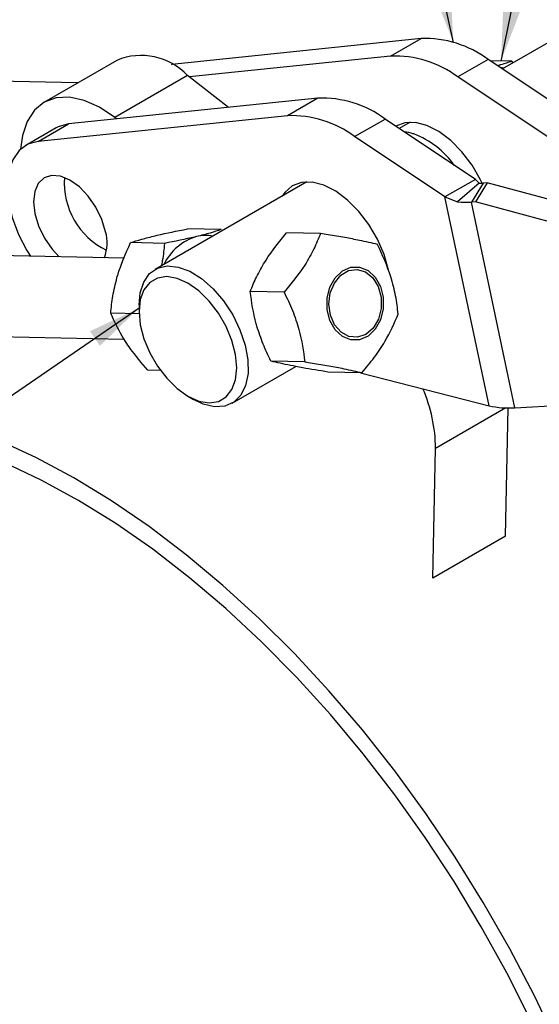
# Model space of a CAD drawing. Header units: millimetres. Extents: x 33 to 670, y 22 to 286.
# Tile 38 of 41: x 583 to 615, y 195 to 255. Entities that reach past the tile are written whole.
import ezdxf

# ---------------------------------------------------------------- set-up
doc = ezdxf.new("R2010")
doc.units = ezdxf.units.MM
doc.layers.add('FORMATO', color=179, linetype='Continuous')
doc.dimstyles.new('SLDDIMSTYLE5', dxfattribs={"dimtxt": 0.18, "dimasz": 3.302, "dimexe": 0, "dimexo": 0.0625, "dimgap": 0, "dimtad": 0, "dimtih": 1, "dimtoh": 1, "dimdec": 0, "dimrnd": 1e-09, "dimzin": 0, "dimdsep": 46, "dimtxsty": 'Standard', "dimsah": 1, "dimcen": 0.09, "dimadec": 0, "dimazin": 0, "dimtfac": 3.302, "dimtdec": 0, "dimtofl": 0, "dimtmove": 0, "dimatfit": 3, "dimfxl": 0, "dimfrac": 2, "dimtolj": 1, "dimtzin": 0, "dimarcsym": 0})

msp = doc.modelspace()

# ---------------------------------------------------------------- linework, layer by layer
at = {"color": 7, "linetype": 'Continuous', "lineweight": 25}
for p, q in [((616.8683, 254.5235), (612.8419, 252.1991)), ((607.8197, 254.072), (592.4456, 252.4831)), ((605.9458, 252.9902), (607.8197, 254.072)), ((589.0527, 252.7308), (584.5625, 250.1387)), ((605.9458, 252.9902), (593.532, 251.7073)), ((611.963, 252.786), (610.0892, 251.7043)), ((617.5358, 249.0643), (611.963, 252.786)), ((613.4226, 252.6762), (612.0859, 252.704)), ((613.5058, 252.5824), (613.4226, 252.6762)), ((612.9424, 252.2571), (612.7067, 252.2894)), ((586.6378, 251.3367), (579.9007, 251.4769)), ((593.4185, 251.796), (588.9284, 249.204)), ((595.9342, 249.8275), (593.4185, 251.796)), ((615.6619, 247.9826), (610.0892, 251.7043)), ((601.4557, 250.3981), (586.0817, 248.8092)), ((601.4557, 250.3981), (599.5819, 249.3164)), ((599.5819, 249.3164), (584.2078, 247.7275)), ((589.0419, 249.1152), (588.9284, 249.204)), ((603.7252, 248.0305), (605.5991, 249.1122)), ((611.1718, 245.3905), (605.5991, 249.1122)), ((585.3067, 248.5635), (583.4328, 247.4818)), ((584.2078, 247.7275), (586.0817, 248.8092)), ((607.1468, 248.9114), (606.4779, 248.5253)), ((609.298, 244.3087), (603.7252, 248.0305)), ((611.1718, 245.3905), (609.298, 244.3087)), ((611.1718, 245.3905), (611.4141, 245.1606)), ((600.7828, 245.2376), (591.4124, 239.8281)), ((611.4141, 245.1606), (610.0715, 243.9958)), ((611.6491, 245.1592), (610.9291, 243.9907)), ((611.9057, 245.1735), (611.1857, 244.005)), ((611.9057, 245.1735), (611.6491, 245.1592)), ((617.4561, 243.6743), (611.9057, 245.1735)), ((612.0177, 231.4258), (609.298, 244.3087)), ((609.298, 244.3087), (610.0715, 243.9958)), ((611.1857, 244.005), (610.9291, 243.9907)), ((613.6069, 231.3062), (610.9291, 243.9907)), ((616.7361, 242.5057), (611.1857, 244.005)), ((595.5001, 242.2907), (593.4073, 242.3342)), ((601.6201, 242.0493), (599.5273, 242.0928)), ((589.5265, 240.5344), (561.9402, 241.1086)), ((591.9933, 241.4424), (589.9004, 241.4859)), ((599.3788, 238.4292), (597.2859, 238.4727)), ((590.4259, 237.6476), (590.4259, 237.2394)), ((590.4285, 237.0938), (588.6801, 237.1302)), ((561.8362, 236.1096), (589.5122, 235.5336)), ((596.1745, 231.579), (600.1005, 233.8454)), ((600.6539, 234.1355), (598.5611, 234.1791)), ((591.74, 233.6066), (590.9667, 233.6227)), ((604.1704, 233.4619), (602.0776, 233.5055)), ((604.0783, 233.4639), (612.0177, 231.4258)), ((593.4394, 232.0192), (593.7929, 231.8151)), ((613.6069, 231.3062), (616.6944, 231.4785)), ((613.0383, 223.3767), (613.2048, 231.2948)), ((608.5481, 220.7846), (608.7166, 228.7923)), ((613.0383, 223.3767), (608.5481, 220.7846))]:
    msp.add_line(p, q, dxfattribs=at)
at = {"color": 8, "linetype": 'Continuous', "lineweight": 25}
for p, q in [((592.4456, 252.4831), (592.4114, 252.4633)), ((613.0546, 231.2966), (608.7166, 228.7923))]:
    msp.add_line(p, q, dxfattribs=at)
at = {"color": 7, "linetype": 'Continuous', "lineweight": 25, "flags": 128}
for points in [[(588.9284, 249.204), (587.9855, 249.8358), (587.0453, 250.2573), (586.1423, 250.453), (585.3094, 250.4158), (584.5771, 250.1471), (583.9721, 249.6566), (583.5165, 248.9623), (583.2269, 248.0895), (583.1206, 247.255)], [(586.0817, 248.8092), (585.439, 248.6329), (585.3067, 248.5635)], [(611.5982, 245.157), (611.4939, 245.3705), (610.9666, 246.273), (610.3431, 247.0913), (609.6507, 247.7897), (608.9197, 248.3377), (608.182, 248.7112), (607.4698, 248.8941), (606.8143, 248.8782), (606.2667, 248.6775)], [(584.2078, 247.7275), (583.5651, 247.5512), (583.0328, 247.1711), (582.6333, 246.6033), (582.3834, 245.8717), (582.2937, 245.0071), (582.368, 244.0461), (582.6031, 243.029), (582.9891, 241.9989), (583.5098, 240.9992), (583.726, 240.6551)], [(588.3629, 242.1589), (588.1319, 242.92), (587.7681, 243.6674), (587.2963, 244.3502), (586.7486, 244.9217), (586.1622, 245.3431), (585.5773, 245.5857), (585.0336, 245.6328), (584.5683, 245.4814), (584.2129, 245.1417), (583.9918, 244.6368), (583.92, 244.0012), (584.0023, 243.2782), (584.2333, 242.5171), (584.5971, 241.7697), (585.0689, 241.0869), (585.5035, 240.6181)], [(605.8092, 239.7989), (605.5381, 240.7495), (605.13, 241.6967), (604.6027, 242.5992), (603.9792, 243.4175), (603.2868, 244.1159), (602.5557, 244.6638), (601.818, 245.0374), (601.1058, 245.2202), (600.4503, 245.2043), (599.8801, 244.9904), (599.4201, 244.5878), (599.26, 244.3585)], [(590.4259, 237.6476), (590.4936, 238.3846), (590.7153, 239.0577), (591.0808, 239.5739), (591.5732, 239.9092), (592.1694, 240.0478), (592.8416, 239.9833), (593.5583, 239.7186), (594.2859, 239.2662), (594.9906, 238.6473), (595.6392, 237.8907), (596.2016, 237.0318), (596.6513, 236.1108), (596.9675, 235.1708), (597.1352, 234.2557), (597.1466, 233.4083), (597.0013, 232.6682), (596.706, 232.07), (596.2745, 231.6418), (595.7269, 231.4034), (595.089, 231.3662), (594.3905, 231.5317), (593.7929, 231.8151)], [(605.4865, 237.4069), (605.3174, 236.7298), (604.9958, 236.1513), (604.5532, 235.7282), (604.0329, 235.5017), (603.486, 235.4941), (602.9658, 235.7061), (602.5233, 236.117), (602.2019, 236.6865), (602.033, 237.3589), (602.0332, 238.0683), (602.2023, 238.7454), (602.5239, 239.3239), (602.9665, 239.747), (603.4868, 239.9735), (604.0338, 239.9811), (604.5539, 239.7691), (604.9964, 239.3582), (605.3178, 238.7887), (605.4867, 238.1164), (605.4865, 237.4069)], [(590.7247, 235.556), (591.0839, 234.6888), (591.5613, 233.8622), (592.1329, 233.1178), (592.77, 232.4928), (593.4407, 232.0185), (594.1114, 231.7188), (594.7484, 231.6087), (595.3198, 231.6936), (595.7969, 231.9695), (596.1558, 232.4223), (596.3786, 233.0294), (596.454, 233.7604), (596.3782, 234.5786), (596.1551, 235.4429), (595.7959, 236.3101), (595.3185, 237.1367), (594.747, 237.8811), (594.1098, 238.5062), (593.4391, 238.9804), (592.7685, 239.2801), (592.1315, 239.3902), (591.5601, 239.3053), (591.083, 239.0295), (590.724, 238.5766), (590.5013, 237.9695), (590.4259, 237.2385), (590.5016, 236.4203), (590.7247, 235.556)], [(605.3587, 237.4314), (605.1897, 236.7734), (604.8658, 236.22), (604.422, 235.831), (603.9065, 235.6486), (603.3751, 235.6926), (602.8854, 235.9582), (602.4904, 236.4167), (602.233, 237.0182), (602.1411, 237.6978), (602.2246, 238.3816), (602.4745, 238.9957), (602.8636, 239.4734), (603.3499, 239.763), (603.8806, 239.8332), (604.3982, 239.6762), (604.8467, 239.3092), (605.1773, 238.7719), (605.3544, 238.1225), (605.3587, 237.4314)], [(616.2137, 192.0921), (614.8091, 195.0361), (613.2897, 197.9387), (611.6617, 200.7881), (609.9317, 203.5728), (608.1066, 206.2815), (606.194, 208.9031), (604.2015, 211.4271), (602.1374, 213.8432), (600.0099, 216.1415), (597.8277, 218.3127), (595.5996, 220.3481), (593.3347, 222.2393), (591.0423, 223.9787), (588.7316, 225.5592), (586.4119, 226.9743), (584.0928, 228.2184), (581.7836, 229.2865), (579.4937, 230.174), (577.2324, 230.8775)], [(614.5693, 193.5495), (613.1086, 196.4453), (611.5353, 199.292), (609.8562, 202.0776), (608.0784, 204.7902), (606.2094, 207.4184), (604.257, 209.9509), (602.2297, 212.3773), (600.1359, 214.687), (597.9845, 216.8704), (595.7846, 218.9182), (593.5456, 220.8217), (591.2769, 222.5729), (588.9882, 224.1644), (586.6891, 225.5894), (584.3893, 226.8419), (582.0987, 227.9166), (579.8268, 228.8089), (577.5834, 229.515)]]:
    msp.add_lwpolyline(points, dxfattribs=at)
at = {"color": 7, "linetype": 'Continuous', "lineweight": 25}
for centre, radius, start, end in [((608.0744, 247.5747), 6.5023, 53.270582, 92.245534), ((590.5597, 249.1067), 3.925, 43.2509, 112.579142), ((606.2006, 246.4929), 6.5023, 53.270582, 92.245534), ((601.7105, 243.9008), 6.5023, 53.270582, 92.245534), ((599.8366, 242.8191), 6.5023, 53.270582, 92.245534), ((605.4443, 243.091), 5.4516, 35.369916, 69.349411), ((590.4501, 245.1821), 4.6389, 175.996173, 243.99845), ((590.4498, 245.1819), 4.6385, 175.993329, 244.001294), ((611.5424, 246.9629), 1.8068, 265.929818, 273.386099), ((610.5396, 250.5741), 6.595, 265.929818, 273.386099), ((585.7837, 241.4691), 2.6699, 340.092853, 14.97163), ((594.9303, 238.6977), 3.3054, 106.81248, 154.073379), ((594.5405, 239.5392), 2.3906, 79.361105, 103.700757), ((599.3587, 228.7216), 9.3581, 0.432652, 23.64472), ((613.2096, 236.6458), 5.3543, 257.138202, 274.255852)]:
    msp.add_arc(centre, radius, start, end, dxfattribs=at)
for points, knots in [([(613.4226, 252.6762), (613.2085, 252.602), (612.9448, 252.5105), (612.6053, 252.4173), (612.5414, 252.3998)], [0, 0, 0, 0, 0.8117243, 1, 1, 1, 1]), ([(607.398, 248.1771), (607.3778, 248.1855), (607.1882, 248.2639), (606.9822, 248.289), (606.7981, 248.3114)], [0, 0, 0, 0, 0.1062938, 1, 1, 1, 1]), ([(591.4263, 241.9148), (591.4681, 241.9249), (592.0634, 242.068), (592.7598, 242.206), (593.4073, 242.3342)], [0, 0, 0, 0, 0.0701852, 1, 1, 1, 1]), ([(589.9004, 241.4859), (590.1216, 241.5561), (590.568, 241.6978), (591.1384, 241.8421), (591.4263, 241.9148)], [0, 0, 0, 0, 0.49545796, 1, 1, 1, 1]), ([(593.9743, 241.8618), (593.9325, 241.8517), (593.3372, 241.7086), (592.6408, 241.5706), (591.9933, 241.4424)], [0, 0, 0, 0, 0.0701852, 1, 1, 1, 1]), ([(595.5001, 242.2907), (595.279, 242.2205), (594.8326, 242.0788), (594.2621, 241.9345), (593.9743, 241.8618)], [0, 0, 0, 0, 0.495458, 1, 1, 1, 1]), ([(598.179, 240.2875), (598.2058, 240.3304), (598.5875, 240.9416), (599.0745, 241.5381), (599.5273, 242.0928)], [0, 0, 0, 0, 0.0701852, 1, 1, 1, 1]), ([(601.6201, 242.0493), (601.4909, 241.7339), (601.2298, 241.0963), (600.5401, 239.8628), (599.8285, 238.9843), (599.3788, 238.4292)], [0, 0, 0, 0, 0.2648553, 0.5354533, 1, 1, 1, 1]), ([(605.1366, 241.3757), (604.7851, 241.4584), (604.2014, 241.5958), (603.1251, 241.8001), (602.2935, 241.9418), (601.7748, 242.0246), (601.6201, 242.0493)], [0, 0, 0, 0, 0.3806577, 0.6320868, 0.8903094, 1, 1, 1, 1]), ([(589.0627, 239.3128), (589.0774, 239.3644), (589.2867, 240.0998), (589.6047, 240.8181), (589.9004, 241.4859)], [0, 0, 0, 0, 0.0701852, 1, 1, 1, 1]), ([(591.9933, 241.4424), (591.9628, 241.0883), (591.9233, 240.628), (591.8118, 240.1535), (591.7861, 240.0438)], [0, 0, 0, 0, 0.7689947, 1, 1, 1, 1]), ([(606.4118, 237.0821), (606.3664, 237.4531), (606.2746, 238.2033), (605.9138, 239.6631), (605.4376, 240.7125), (605.1366, 241.3757)], [0, 0, 0, 0, 0.2648553, 0.5354533, 1, 1, 1, 1]), ([(597.2859, 238.4727), (597.4043, 238.768), (597.6433, 239.364), (597.9994, 239.9778), (598.179, 240.2875)], [0, 0, 0, 0, 0.495458, 1, 1, 1, 1]), ([(588.6801, 237.1302), (588.7156, 237.4852), (588.7872, 238.2017), (588.9703, 238.9402), (589.0627, 239.3128)], [0, 0, 0, 0, 0.495458, 1, 1, 1, 1]), ([(597.6959, 236.3306), (597.6811, 236.3815), (597.469, 237.1064), (597.3741, 237.8144), (597.2859, 238.4727)], [0, 0, 0, 0, 0.0701852, 1, 1, 1, 1]), ([(599.3788, 238.4292), (599.5546, 238.0554), (599.9101, 237.2997), (600.4172, 235.8369), (600.5623, 234.7943), (600.6539, 234.1355)], [0, 0, 0, 0, 0.2648553, 0.5354533, 1, 1, 1, 1]), ([(589.5958, 235.3812), (589.3218, 235.844), (588.9707, 236.4371), (588.7325, 237.0054), (588.6801, 237.1302)], [0, 0, 0, 0, 0.7804767, 1, 1, 1, 1]), ([(604.1704, 233.4619), (604.4301, 233.7746), (604.955, 234.4067), (605.791, 235.6372), (606.1714, 236.5226), (606.4118, 237.0821)], [0, 0, 0, 0, 0.2648553, 0.5354533, 1, 1, 1, 1]), ([(598.5611, 234.1791), (598.3939, 234.529), (598.0566, 235.2354), (597.8169, 235.9633), (597.6959, 236.3306)], [0, 0, 0, 0, 0.495458, 1, 1, 1, 1]), ([(590.9667, 233.6227), (590.5872, 234.065), (590.0888, 234.6459), (589.6908, 235.2396), (589.5958, 235.3812)], [0, 0, 0, 0, 0.7614488, 1, 1, 1, 1]), ([(600.0918, 233.847), (599.6552, 233.9354), (599.0959, 234.0487), (598.6574, 234.1556), (598.5611, 234.1791)], [0, 0, 0, 0, 0.7804767, 1, 1, 1, 1]), ([(602.0776, 233.5055), (601.5437, 233.592), (600.8425, 233.7056), (600.2364, 233.8198), (600.0918, 233.847)], [0, 0, 0, 0, 0.7614488, 1, 1, 1, 1]), ([(600.6539, 234.1355), (600.8086, 234.1108), (601.3183, 234.0295), (602.1505, 233.8879), (603.2293, 233.6834), (603.8189, 233.5447), (604.1704, 233.4619)], [0, 0, 0, 0, 0.10969117, 0.36147997, 0.61934049, 1, 1, 1, 1])]:
    msp.add_open_spline(points, degree=3, knots=knots, dxfattribs=at)

# ---------------------------------------------------------------- leaders
at = {"layer": 'FORMATO'}
for points in [[(609.8176, 253.8398), (604.7677, 276.7432)], [(612.7542, 252.6901), (617.7407, 276.7305)], [(590.4259, 237.4435), (543.021, 204.8872)]]:
    msp.add_leader(points, dimstyle='SLDDIMSTYLE5', dxfattribs=at)

doc.saveas('drawing.dxf')
